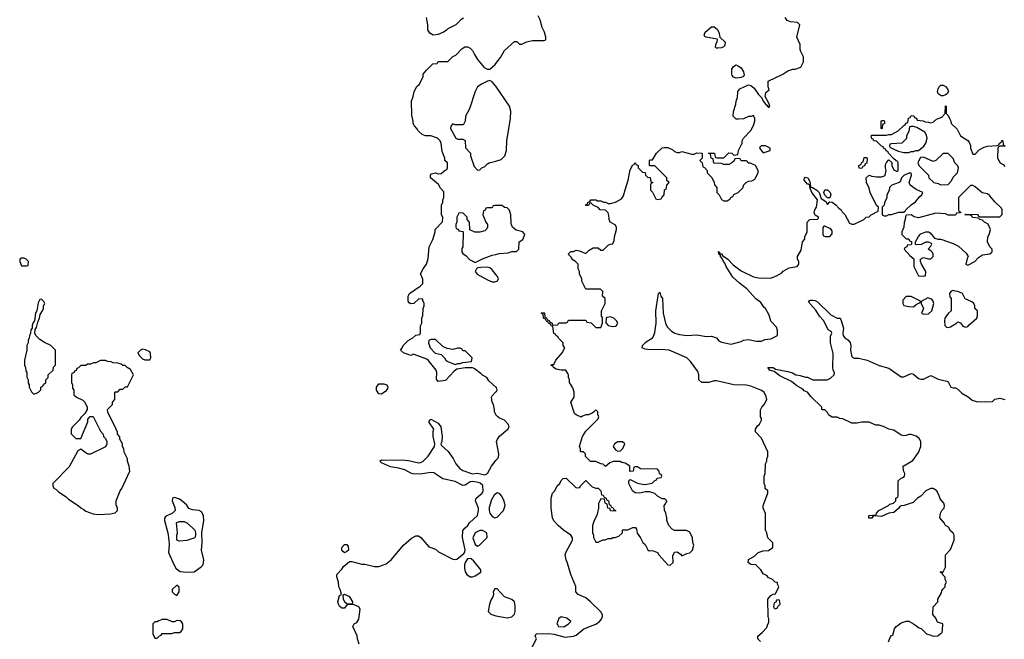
# Model space of a CAD drawing. Header units: inches. Extents: x 2380249 to 2585472, y 382747 to 546448.
# Tile 148 of 256: x 2436134 to 2444126, y 499886 to 504912. Entities that reach past the tile are written whole.
import ezdxf

# ---------------------------------------------------------------- set-up
doc = ezdxf.new("R2010")
doc.units = ezdxf.units.IN
doc.header["$MEASUREMENT"] = 0
for name, color, linetype in [('C4439', 7, 'Continuous'), ('C4449', 7, 'Continuous'), ('C4530', 7, 'Continuous'), ('C4540', 7, 'Continuous')]:
    doc.layers.add(name, color=color, linetype=linetype)

msp = doc.modelspace()

# ---------------------------------------------------------------- linework, layer by layer
at = {"layer": 'C4439', "color": 4}
for points, elevation in [([(2437214, 500000), (2437214, 499930), (2437230, 499894), (2437250, 499894), (2437270, 499914), (2437282, 499918), (2437290, 499934), (2437370, 499934), (2437390, 499942), (2437430, 499942), (2437446, 499950), (2437458, 499970), (2437458, 500000)], 84), ([(2438890, 499846), (2438875.3, 499890), (2438874.6, 499914.6), (2438838, 499990), (2438843, 500000)], 76)]:
    msp.add_lwpolyline(points, dxfattribs=dict(at, elevation=elevation))
at = {"layer": 'C4449', "color": 4}
for points, elevation in [([(2440268, 499770), (2440328, 499890), (2440318, 499910), (2440326, 499930), (2440430, 499931.8), (2440470, 499928.2), (2440562.8, 499902.8), (2440629.6, 499910.4), (2440650, 499918.8), (2440714, 499970), (2440789, 500000)], 72), ([(2440501.3, 500000), (2440508.7, 499988.7), (2440550, 499985.5), (2440572.9, 500000)], 76), ([(2442148.4, 499868.4), (2442126, 499890), (2442126, 499910), (2442160.2, 499939.8), (2442198, 499982), (2442204.9, 500000)], 68), ([(2443186, 499866), (2443200.4, 499899.6), (2443207.3, 499912.7), (2443222, 499918), (2443234, 499970), (2443249, 499990), (2443263.6, 500000)], 64), ([(2443406, 500000), (2443430, 499982), (2443454, 499970), (2443494, 499930), (2443530, 499918), (2443550, 499912), (2443587.3, 499912.7), (2443607.3, 499932.7), (2443622, 499938), (2443627.2, 500000)], 64)]:
    msp.add_lwpolyline(points, dxfattribs=dict(at, elevation=elevation))
at = {"layer": 'C4530', "color": 4}
for points, elevation in [([(2439736.9, 504923.1), (2439714, 504910), (2439674, 504870), (2439610, 504838), (2439596.9, 504823.1), (2439574, 504810), (2439530, 504793.2), (2439490, 504785.2), (2439462, 504802), (2439448, 504830), (2439448, 504870), (2439435.3, 504930)], 76), ([(2440000, 501931.8), (2439943.1, 501983.1), (2439926, 502010), (2439890, 502028), (2439880.4, 502040.4), (2439823.1, 502083.1), (2439808.9, 502088.9), (2439751.1, 502088.9), (2439683.6, 502076.4), (2439659.6, 502060.4), (2439590, 501984), (2439530, 501978), (2439516.4, 501996.4), (2439519, 502050), (2439515.3, 502070), (2439449.5, 502149.5), (2439438, 502158), (2439336.4, 502196.4), (2439330, 502198), (2439310, 502189), (2439248.9, 502208.9), (2439226, 502230), (2439236.4, 502243.6), (2439246, 502270), (2439286, 502310), (2439326, 502330), (2439350, 502352), (2439382, 502358), (2439387.3, 502372.7), (2439388.4, 502428.4), (2439398, 502450), (2439398, 502490), (2439407.3, 502512.7), (2439408, 502570), (2439418, 502590), (2439418, 502610), (2439406, 502634), (2439406, 502646), (2439372.7, 502647.3), (2439334, 502610), (2439310, 502608), (2439296.4, 502616.4), (2439288, 502630), (2439288.4, 502668.4), (2439298, 502690), (2439386, 502750), (2439407.3, 502772.7), (2439407.3, 502807.3), (2439388, 502850), (2439408, 502890), (2439435.3, 502930), (2439450, 502974), (2439459, 503070), (2439488.7, 503130), (2439506, 503190), (2439506, 503210), (2439567.3, 503272.7), (2439568, 503310), (2439558, 503330), (2439558, 503410), (2439568, 503430), (2439568, 503450), (2439578, 503470), (2439576.4, 503516.4), (2439550, 503546), (2439534.6, 503574.6), (2439468, 503630), (2439468.4, 503651.6), (2439478, 503662), (2439509.1, 503670.9), (2439530, 503662), (2439556.4, 503663.6), (2439587.3, 503692.7), (2439602, 503698), (2439606, 503710), (2439606, 503750), (2439586, 503770), (2439586, 503790), (2439563.1, 503843.1), (2439555.3, 503910), (2439548, 503930), (2439526, 503950), (2439470, 503968.7), (2439429.1, 503969.1), (2439400.2, 503980.2), (2439368, 504010), (2439358, 504030), (2439338, 504050), (2439328.9, 504068.9), (2439328.4, 504088.4), (2439316.4, 504136.4), (2439315.3, 504250), (2439328.7, 504290), (2439335.3, 504330), (2439358, 504370), (2439378, 504390), (2439408, 504450), (2439409, 504471), (2439436.4, 504503.6), (2439487.3, 504552.7), (2439522, 504558), (2439530, 504574), (2439610, 504574), (2439650, 504614), (2439674.6, 504625.4), (2439723.1, 504676.9), (2439748.4, 504691.6), (2439770, 504692), (2439790, 504682), (2439810, 504662), (2439824.7, 504630), (2439851.3, 504590), (2439903.5, 504523.5), (2439930, 504511), (2439950, 504511), (2439992.5, 504547.5), (2440000, 504557.5)], 76), ([(2440000, 504371.5), (2439996.6, 504376.6), (2439970, 504408.7), (2439950, 504419), (2439930, 504414), (2439887.1, 504392.9), (2439850, 504368), (2439830.7, 504329.3), (2439784.7, 504190), (2439752, 504130), (2439751.3, 504090), (2439736.9, 504063.1), (2439730, 504058), (2439670, 504058), (2439650, 504066), (2439632.7, 504047.3), (2439632, 504030), (2439674, 503950), (2439690, 503942), (2439730, 503942), (2439750.9, 503930.9), (2439752.7, 503872.7), (2439792, 503830), (2439792.7, 503807.3), (2439822, 503722), (2439850, 503692), (2439870, 503694), (2439886, 503710), (2439910, 503722), (2439930, 503742), (2439946, 503750), (2440000, 503764.9)], 76), ([(2440000, 503406), (2439990, 503406), (2439978, 503402), (2439970, 503386), (2439930, 503386), (2439918, 503382), (2439912.7, 503367.3), (2439898, 503362), (2439894, 503330), (2439918, 503270), (2439931, 503251), (2439931.3, 503230), (2439925.4, 503214.6), (2439910, 503198), (2439870, 503189), (2439828.9, 503188.9), (2439787.3, 503207.3), (2439786, 503270), (2439766, 503290), (2439766, 503310), (2439730, 503346), (2439698, 503342), (2439682, 503310), (2439682, 503270), (2439674, 503250), (2439674, 503230), (2439678, 503218), (2439692, 503212), (2439698, 503198), (2439730, 503194), (2439734, 503190), (2439732, 503070), (2439723.6, 503056.4), (2439722, 503030), (2439730, 503014), (2439756.9, 502996.9), (2439785.4, 502965.4), (2439830, 502942), (2439890, 502971), (2439970, 503001), (2440000, 503008.2)], 76), ([(2440000, 502846), (2439970, 502884), (2439950, 502899), (2439930, 502904), (2439876.9, 502903.1), (2439850, 502898), (2439842, 502890), (2439832, 502870), (2439846.4, 502846.4), (2439930, 502801), (2439970, 502786.8), (2439990, 502786.8), (2440000, 502789.1)], 76), ([(2440000, 501707.7), (2439998, 501710), (2439988, 501730), (2439988, 501750), (2439979, 501790), (2439969.2, 501810), (2439964, 501850), (2439970, 501862), (2440000, 501893.5)], 76), ([(2438843, 500000), (2438848, 500010), (2438870, 500022), (2438888, 500050), (2438898, 500130), (2438886, 500150), (2438850, 500166), (2438792.7, 500167.3), (2438770, 500138), (2438750, 500138), (2438730, 500155.3), (2438721.2, 500170), (2438717.2, 500190), (2438730, 500242), (2438746, 500250), (2438735.3, 500290), (2438725.2, 500310), (2438721.2, 500350), (2438708.4, 500391.6), (2438708.4, 500411.6), (2438750, 500454), (2438763.1, 500476.9), (2438810, 500518), (2438830, 500518), (2438910, 500496), (2438934.4, 500494.4), (2439015.3, 500475.3), (2439050, 500476), (2439110, 500498.8), (2439149, 500530), (2439248.7, 500650), (2439315.1, 500704.9), (2439350, 500726), (2439370, 500724.7), (2439390, 500711.3), (2439456, 500636), (2439510, 500616), (2439534.6, 500594.6), (2439650, 500534.4), (2439670, 500532.7), (2439683.3, 500536.7), (2439739.6, 500580.4), (2439747.3, 500592.7), (2439749.6, 500610.4), (2439728.3, 500711.7), (2439731.8, 500768.2), (2439749.6, 500790.4), (2439772.1, 500807.9), (2439785.2, 500830), (2439849.4, 500890.6), (2439859.5, 500930), (2439858, 500950), (2439834, 501010), (2439839, 501030), (2439889, 501070), (2439897.2, 501090), (2439892.1, 501132.1), (2439871.8, 501151.8), (2439856.9, 501156.9), (2439810, 501165.6), (2439790, 501162.9), (2439750, 501136), (2439730, 501132.7), (2439670, 501164.5), (2439570, 501186.3), (2439496.6, 501236.6), (2439470, 501239.6), (2439384.7, 501224.7), (2439327.5, 501227.5), (2439310, 501232.7), (2439261.2, 501261.2), (2439210, 501275.1), (2439143.7, 501283.7), (2439070, 501318), (2439058, 501330), (2439070, 501342), (2439090, 501338), (2439230, 501340.5), (2439290, 501334.9), (2439370, 501316.3), (2439390, 501318.8), (2439409.5, 501330.5), (2439449, 501370), (2439502, 501450), (2439504, 501470), (2439489.3, 501530), (2439489.4, 501570.6), (2439495.3, 501590), (2439454, 501650), (2439470, 501670.7), (2439530, 501638), (2439551.3, 501610), (2439562.8, 501530), (2439561, 501490), (2439551.3, 501470), (2439556.9, 501456.9), (2439611, 501410), (2439653.2, 501353.2), (2439674.8, 501310), (2439706.8, 501270), (2439730, 501256.3), (2439810, 501227.3), (2439850, 501233), (2439910, 501221), (2439930, 501231), (2439963.7, 501290), (2440000, 501335.6)], 76), ([(2440000, 501065.8), (2439985.8, 501054.2), (2439963.4, 501016.6), (2439946.1, 500953.9), (2439944.9, 500930), (2439950.4, 500910), (2439970, 500880.7), (2439990, 500870.6), (2440000, 500873.4)], 76), ([(2440000, 500294.7), (2439990, 500295.3), (2439976, 500270), (2439978.8, 500250), (2439974.8, 500230), (2439958, 500202), (2439946.8, 500170), (2439938, 500110), (2439958, 500090), (2439990, 500079.1), (2440000, 500077.3)], 76), ([(2437458, 500000), (2437458, 500010), (2437448.4, 500028.4), (2437436.4, 500036.4), (2437410, 500038), (2437390, 500026), (2437372.7, 500027.3), (2437330, 500046), (2437290, 500046), (2437263.6, 500036.4), (2437250, 500026), (2437230, 500026), (2437214, 500010), (2437214, 500000)], 84)]:
    msp.add_lwpolyline(points, dxfattribs=dict(at, elevation=elevation))
for points, elevation in [([(2436170, 502978), (2436150, 502978), (2436134, 502970), (2436134, 502950), (2436150, 502914), (2436190, 502914), (2436202, 502918), (2436206, 502950), (2436186, 502970)], 84), ([(2436310, 502646), (2436298, 502642), (2436283.6, 502616.4), (2436274, 502550), (2436262, 502530), (2436254, 502470), (2436243.6, 502456.4), (2436234, 502430), (2436234, 502410), (2436223.6, 502396.4), (2436222, 502370), (2436212.7, 502347.3), (2436212, 502330), (2436202, 502310), (2436202, 502290), (2436192, 502270), (2436191.6, 502231.6), (2436172, 502150), (2436174, 502110), (2436182, 502090), (2436183.6, 502063.6), (2436192, 502050), (2436192.7, 502012.7), (2436202, 501990), (2436203.6, 501963.6), (2436212, 501950), (2436212, 501930), (2436230, 501894), (2436250, 501874), (2436270, 501882), (2436286, 501890), (2436306, 501910), (2436306, 501930), (2436322, 501938), (2436327.3, 501952.7), (2436346, 501970), (2436346, 501990), (2436366, 502010), (2436366, 502030), (2436406, 502070), (2436407.3, 502092.7), (2436426, 502110), (2436426, 502230), (2436386, 502270), (2436334.6, 502294.6), (2436298, 502318), (2436266, 502350), (2436258, 502370), (2436260.4, 502399.6), (2436270, 502414), (2436280.4, 502459.6), (2436295.3, 502490), (2436300.4, 502519.6), (2436318, 502550), (2436326, 502570), (2436326, 502590), (2436338, 502610), (2436330, 502626)], 84), ([(2439510, 502318), (2439470, 502318), (2439454, 502310), (2439452, 502290), (2439464.7, 502250), (2439507.7, 502207.7), (2439556, 502196), (2439582, 502170), (2439592, 502150), (2439610, 502138), (2439670, 502114), (2439690, 502122), (2439710, 502122), (2439730, 502132), (2439802, 502138), (2439806, 502170), (2439750, 502226), (2439730, 502226), (2439722, 502242), (2439707.3, 502247.3), (2439690, 502248), (2439650, 502235.3), (2439605.2, 502245.2), (2439570, 502262)], 76), ([(2437130, 502238), (2437114, 502230), (2437094, 502210), (2437105.4, 502185.4), (2437130, 502162), (2437150, 502152), (2437190, 502154), (2437198, 502170), (2437196.4, 502203.6), (2437190, 502218), (2437154.6, 502234.6)], 84), ([(2436830, 502146), (2436790, 502146), (2436751.6, 502128.4), (2436732.7, 502127.3), (2436710, 502118), (2436683.6, 502116.4), (2436670, 502106), (2436630, 502106), (2436612.7, 502087.3), (2436598, 502082), (2436592.7, 502067.3), (2436578, 502062), (2436572.7, 502047.3), (2436558, 502042), (2436554, 502030), (2436554, 501970), (2436562, 501950), (2436563.6, 501923.6), (2436572.7, 501907.3), (2436574, 501870), (2436594, 501850), (2436646, 501826), (2436662, 501810), (2436682, 501770), (2436682, 501750), (2436663.6, 501716.4), (2436630, 501686), (2436616.9, 501663.1), (2436562, 501610), (2436552, 501590), (2436552.7, 501552.7), (2436590, 501514), (2436630, 501514), (2436688, 501650), (2436688.4, 501671.6), (2436707.3, 501692.7), (2436730, 501694), (2436790, 501574), (2436812, 501550), (2436814, 501530), (2436830, 501514), (2436842, 501490), (2436842, 501470), (2436830, 501448), (2436710, 501388.7), (2436690, 501388.7), (2436674.6, 501394.6), (2436630, 501428), (2436605.4, 501414.6), (2436535.3, 501284.7), (2436402, 501150), (2436402, 501130), (2436411.6, 501111.6), (2436430, 501102), (2436450, 501082), (2436510, 501042), (2436530, 501022), (2436610, 500972), (2436630, 500952), (2436650, 500942), (2436670, 500924.7), (2436730, 500904.7), (2436770, 500898), (2436870, 500904.7), (2436910, 500912), (2436928, 500930), (2436928, 500950), (2436916.4, 500976.4), (2436918, 501010), (2436948.7, 501090), (2436962, 501110), (2437028, 501250), (2437022, 501290), (2437008.7, 501330), (2437008, 501350), (2436983.1, 501403.1), (2436978, 501430), (2436968, 501450), (2436968, 501470), (2436948, 501510), (2436947.3, 501527.3), (2436928, 501550), (2436927.3, 501567.3), (2436918, 501590), (2436848.4, 501728.4), (2436846, 501750), (2436886, 501790), (2436886, 501810), (2436906, 501830), (2436906, 501890), (2436910, 501894), (2436930, 501894), (2436950, 501914), (2436970, 501914), (2436990, 501934), (2437010, 501934), (2437058, 502030), (2437034.6, 502074.6), (2437006, 502090), (2436990, 502106), (2436970, 502106), (2436956.4, 502116.4), (2436930, 502126), (2436892.7, 502127.3), (2436876.4, 502136.4), (2436850, 502138)], 84), ([(2439070, 501875.3), (2439050, 501878), (2439030, 501908), (2439029.2, 501930), (2439050, 501958), (2439090, 501958), (2439114, 501950), (2439122, 501930), (2439119.6, 501920.4), (2439103.6, 501896.4), (2439090, 501888)], 76), ([(2437390, 501035.3), (2437374, 501030), (2437372, 501010), (2437394, 500954), (2437394.8, 500930), (2437374.8, 500910), (2437318.5, 500881.5), (2437310.5, 500869.5), (2437310.5, 500849.5), (2437336.5, 500750), (2437345.3, 500690), (2437347.9, 500652.1), (2437342, 500590), (2437386.6, 500486.6), (2437401.7, 500461.7), (2437423.1, 500443.1), (2437436.4, 500436.4), (2437489.6, 500430.4), (2437550, 500434), (2437607.7, 500472.3), (2437622.7, 500490), (2437627.3, 500510), (2437627.6, 500530), (2437609.7, 500610), (2437615.1, 500670), (2437612.9, 500752.9), (2437627.6, 500847.6), (2437626.3, 500890), (2437610, 500919.6), (2437590, 500929.6), (2437535.8, 500935.8), (2437507.6, 500947.6), (2437490, 500974), (2437450, 501008.7), (2437430, 501022)], 84), ([(2437430, 500680.9), (2437409.5, 500690), (2437409.6, 500730.4), (2437415.3, 500750), (2437406, 500830), (2437410, 500833.4), (2437430, 500841.6), (2437470, 500840.5), (2437490.8, 500830), (2437538, 500790), (2437554.8, 500770), (2437561, 500750), (2437561, 500730), (2437554.8, 500710), (2437490, 500686.6)], 84), ([(2439890, 500768), (2439870, 500768), (2439831.6, 500748.4), (2439812, 500710), (2439830, 500654), (2439850, 500642), (2439866, 500650), (2439927.3, 500712.7), (2439926, 500750)], 76), ([(2438770, 500588), (2438750, 500606), (2438748.9, 500631.1), (2438770, 500654), (2438790, 500654), (2438799.6, 500639.6), (2438802, 500610), (2438790, 500598)], 76), ([(2439790, 500542), (2439770, 500538), (2439751, 500510), (2439744, 500490), (2439743.5, 500463.5), (2439750, 500434), (2439764.7, 500410), (2439790, 500392), (2439810, 500391.3), (2439830, 500401), (2439878, 500430), (2439878, 500450), (2439820.2, 500520.2), (2439799, 500539)], 76), ([(2437410, 500326), (2437372, 500290), (2437372, 500270), (2437390, 500252), (2437410, 500242), (2437428, 500270), (2437427.3, 500307.3)], 84), ([(2438770, 500248), (2438758, 500242), (2438761, 500210), (2438770, 500192), (2438792.7, 500172.7), (2438830, 500174), (2438838, 500182), (2438838, 500190), (2438814, 500230)], 76)]:
    msp.add_lwpolyline(points, close=True, dxfattribs=dict(at, elevation=elevation))
at = {"layer": 'C4540', "color": 4}
for points, elevation in [([(2440000, 504557.5), (2440035.5, 504604.5), (2440070, 504662), (2440150, 504734), (2440170, 504734), (2440190, 504714), (2440210, 504714), (2440248.9, 504731.1), (2440296.4, 504743.6), (2440390, 504742), (2440406, 504750), (2440406, 504770), (2440395.3, 504810), (2440375.3, 504850), (2440358, 504910), (2440343.1, 504943.1)], 76), ([(2440789, 500000), (2440811.1, 500008.9), (2440840.9, 500030), (2440856, 500050), (2440865.2, 500070), (2440864.7, 500084.7), (2440850, 500108.7), (2440768.7, 500190), (2440730, 500222), (2440666, 500250), (2440648, 500270), (2440647.3, 500312.7), (2440608.7, 500410), (2440582, 500502), (2440568.9, 500531.1), (2440562, 500570), (2440568, 500590), (2440622, 500690), (2440622, 500710), (2440608, 500730), (2440548, 500770), (2440506, 500810), (2440470, 500846), (2440458, 500870), (2440449, 500950), (2440449, 501030), (2440458, 501070), (2440478, 501090), (2440498, 501130), (2440518, 501150), (2440530, 501174), (2440546, 501190), (2440570, 501192), (2440650, 501114), (2440682, 501118), (2440686, 501130), (2440730, 501174), (2440782, 501122), (2440810, 501112), (2440830, 501112), (2440851.1, 501091.1), (2440858, 501058), (2440870, 501054), (2440878, 501038), (2440894, 501030), (2440898, 501018), (2440914, 501010), (2440918, 500978), (2440930, 500974), (2440938, 500958), (2440950, 500954), (2440958, 500938), (2440971.6, 500931.6), (2440970, 500926), (2440930, 500928), (2440926, 500946), (2440908, 500950), (2440902, 500982), (2440886, 500990), (2440882, 501022), (2440850, 501026), (2440832.7, 500987.3), (2440832, 500950), (2440818, 500890), (2440798, 500850), (2440784.7, 500810), (2440784.7, 500750), (2440791.1, 500731.1), (2440791.6, 500711.6), (2440810, 500674), (2440830, 500674), (2440868.4, 500691.6), (2440887.3, 500692.7), (2440910, 500702), (2440936.4, 500703.6), (2440948.4, 500711.6), (2440967.3, 500712.7), (2440996.4, 500723.6), (2441026, 500750), (2441026, 500770), (2441030, 500774), (2441070, 500774), (2441110, 500792), (2441132, 500792), (2441139.6, 500779.6), (2441146.4, 500746.4), (2441172, 500710), (2441191.6, 500671.6), (2441210, 500654), (2441231.6, 500611.6), (2441243.6, 500603.6), (2441270, 500604.7), (2441312, 500590), (2441322, 500570), (2441394, 500490), (2441412.9, 500487.1), (2441438, 500510), (2441436.4, 500563.6), (2441450, 500592), (2441470, 500594), (2441496.9, 500576.9), (2441510, 500562), (2441550, 500582), (2441573.6, 500586.4), (2441595.3, 500610), (2441606, 500650), (2441598, 500670), (2441595.3, 500710), (2441574.6, 500754.6), (2441547.3, 500767.3), (2441450, 500768.7), (2441430, 500778), (2441402, 500810), (2441388, 500850), (2441388, 500870), (2441378, 500910), (2441367.3, 500932.7), (2441366, 500970), (2441376.4, 500983.6), (2441386, 501010), (2441370, 501026), (2441350, 501026), (2441310, 501048), (2441288.9, 501068.9), (2441250, 501081.2), (2441210, 501082.7), (2441167.9, 501072.1), (2441130, 501075.1), (2441109.2, 501090), (2441078, 501150), (2441078, 501170), (2441090, 501182), (2441150, 501151), (2441190, 501142.8), (2441210, 501141), (2441268.7, 501151.3), (2441290, 501174), (2441302, 501178), (2441307.3, 501192.7), (2441342, 501198), (2441346, 501210), (2441342, 501222), (2441327.3, 501227.3), (2441326, 501250), (2441310, 501266), (2441172.7, 501267.3), (2441150, 501286), (2441130, 501286), (2441118, 501282), (2441114, 501250), (2441090, 501246), (2441086, 501250), (2441086, 501290), (2441050, 501315.3), (2441020.4, 501320.4), (2441007.3, 501327.3), (2440952.7, 501327.3), (2440923.6, 501316.4), (2440890, 501288), (2440870, 501306), (2440850, 501308), (2440810, 501328), (2440768.4, 501328.4), (2440727.3, 501367.3), (2440726, 501390), (2440710, 501406), (2440690, 501406), (2440686, 501410), (2440686, 501430), (2440678, 501450), (2440702, 501530), (2440730, 501574), (2440830, 501674), (2440835.3, 501690), (2440826, 501710), (2440826, 501730), (2440810, 501746), (2440792.7, 501727.3), (2440779.6, 501720.4), (2440750, 501706), (2440730, 501706), (2440703.6, 501696.4), (2440692, 501688), (2440650, 501706), (2440638, 501718), (2440608, 501810), (2440635.3, 501850), (2440635.3, 501890), (2440624.7, 501924.7), (2440598, 501970), (2440598, 501990), (2440588.7, 502010), (2440588.7, 502030), (2440583.1, 502043.1), (2440568, 502068), (2440529.1, 502069.1), (2440490, 502078), (2440466, 502090), (2440462, 502102), (2440448, 502108), (2440450, 502114), (2440470, 502114), (2440486, 502150), (2440538, 502210), (2440558, 502250), (2440546, 502270), (2440546, 502290), (2440507.3, 502327.3), (2440502, 502342), (2440488, 502348), (2440482, 502362), (2440470, 502366), (2440462, 502422), (2440450, 502426), (2440442, 502442), (2440426, 502450), (2440422, 502462), (2440410, 502466), (2440402, 502482), (2440386, 502490), (2440382, 502522), (2440366, 502530), (2440370, 502534), (2440392.7, 502532.7), (2440398, 502498), (2440410, 502494), (2440418, 502478), (2440432.7, 502472.7), (2440438, 502458), (2440452.7, 502452.7), (2440458, 502438), (2440470, 502434), (2440502, 502438), (2440510, 502454), (2440570, 502454), (2440582, 502458), (2440590, 502474), (2440730, 502474), (2440738, 502458), (2440771.6, 502451.6), (2440810, 502414), (2440850, 502414), (2440866, 502450), (2440866, 502490), (2440858, 502510), (2440858, 502550), (2440886, 502610), (2440886, 502650), (2440866, 502670), (2440867.3, 502707.3), (2440847.3, 502727.3), (2440730, 502726), (2440698, 502790), (2440698, 502810), (2440678, 502850), (2440678, 502870), (2440668, 502890), (2440666, 502930), (2440646, 502950), (2440623.1, 502963.1), (2440610, 502986), (2440586, 503010), (2440608.4, 503031.6), (2440630, 503032), (2440650, 503042), (2440676.9, 503036.9), (2440730, 503014), (2440756.4, 503043.6), (2440790, 503062), (2440830, 503062), (2440850, 503042), (2440870, 503042), (2440910, 503082), (2440928.4, 503091.6), (2440950, 503094), (2440960.4, 503119.6), (2440962, 503150), (2440979, 503210), (2440978, 503230), (2440968.4, 503248.4), (2440928, 503270), (2440918, 503290), (2440916.4, 503323.6), (2440910, 503346), (2440890, 503366), (2440846, 503370), (2440828.4, 503388.4), (2440788.4, 503408.4), (2440770, 503426), (2440758, 503422), (2440750, 503406), (2440730, 503406), (2440726, 503410), (2440742, 503418), (2440746, 503430), (2440762, 503438), (2440768.9, 503451.1), (2440812, 503452), (2440823.6, 503443.6), (2440850, 503442), (2440872.7, 503432.7), (2440890, 503432), (2440910, 503422), (2440930, 503422), (2440970, 503431), (2441020.2, 503459.8), (2441035.5, 503484.5), (2441050, 503532), (2441072.7, 503610), (2441090, 503694), (2441110, 503734), (2441122, 503738), (2441130, 503754), (2441138, 503738), (2441154, 503730), (2441154, 503710), (2441190, 503674), (2441212, 503672), (2441214, 503650), (2441230, 503634), (2441251.6, 503631.6), (2441258, 503598), (2441272, 503590), (2441258, 503582), (2441254, 503570), (2441254, 503530), (2441271.6, 503511.6), (2441298, 503458), (2441310, 503454), (2441342, 503458), (2441346, 503470), (2441366, 503490), (2441368.4, 503531.6), (2441382, 503538), (2441386, 503570), (2441406, 503590), (2441387.3, 503607.3), (2441386, 503630), (2441290, 503726), (2441247.3, 503727.3), (2441246, 503770), (2441250, 503774), (2441270, 503774), (2441304, 503830), (2441350, 503871.3), (2441364.7, 503875.3), (2441394.8, 503874.8), (2441436, 503856), (2441450, 503842), (2441470, 503834), (2441490, 503834), (2441510, 503842), (2441590, 503822), (2441610, 503822), (2441631.6, 503831.6), (2441674, 503830), (2441674, 503790), (2441654, 503770), (2441674, 503750), (2441678, 503718), (2441692.7, 503712.7), (2441714, 503690), (2441714, 503670), (2441751.6, 503631.6), (2441772, 503590), (2441772.7, 503572.7), (2441792, 503550), (2441794, 503510), (2441811.6, 503491.6), (2441830, 503454), (2441850, 503442), (2441876.4, 503443.6), (2441902, 503458), (2441906, 503470), (2441922, 503478), (2441930, 503494), (2441966, 503510), (2442006, 503550), (2442008, 503570), (2442030, 503592), (2442050, 503602), (2442076.4, 503603.6), (2442100.4, 503619.6), (2442128, 503670), (2442128, 503690), (2442106, 503730), (2442067.3, 503747.3), (2442048.4, 503748.4), (2442042, 503762), (2442030, 503766), (2441990, 503766), (2441982, 503782), (2441970, 503786), (2441938, 503782), (2441932.7, 503767.3), (2441914, 503750), (2441890, 503738), (2441850, 503738), (2441830, 503746), (2441768, 503748), (2441762, 503782), (2441746, 503790), (2441742, 503822), (2441726, 503830), (2441774, 503830), (2441778, 503798), (2441792.7, 503792.7), (2441850, 503792), (2441890, 503831), (2441914, 503830), (2441930, 503814), (2441962, 503818), (2441968, 503850), (2441998, 503910), (2441998, 503930), (2442008.4, 503951.6), (2442070, 504014), (2442090, 504054), (2442102, 504090), (2442102, 504110), (2442090, 504135.3), (2442070, 504128), (2442050, 504128), (2442010, 504108), (2441970, 504106), (2441950, 504106), (2441926, 504130), (2441927.3, 504167.3), (2441947.3, 504227.3), (2441948.9, 504251.1), (2441960.4, 504279.6), (2441964, 504330), (2441979, 504350), (2442050, 504384), (2442070, 504379.1), (2442096.7, 504356.7), (2442130, 504305.5), (2442158.7, 504278.7), (2442170, 504251.3), (2442190, 504222.8), (2442198.5, 504218.5), (2442210, 504202.8), (2442217.2, 504202.8), (2442222, 504210), (2442215.5, 504235.5), (2442185.2, 504290), (2442190, 504322), (2442218, 504342), (2442208.7, 504368.7), (2442210, 504414), (2442328.9, 504471.1), (2442370, 504498), (2442410, 504511.3), (2442430, 504511.3), (2442473.6, 504526.4), (2442495.3, 504570), (2442495.3, 504610), (2442474, 504654), (2442468.9, 504671.1), (2442468, 504710), (2442442, 504770), (2442466, 504870), (2442448, 504888), (2442390, 504895.3), (2442364.7, 504904.7), (2442348, 504930)], 72), ([(2440000, 503764.9), (2440043.2, 503776.8), (2440072.1, 503807.9), (2440085.2, 503850), (2440089.4, 503930.6), (2440119.3, 504110), (2440121.2, 504170), (2440109, 504210), (2440000, 504371.5)], 76), ([(2442204.9, 500000), (2442214.6, 500025.4), (2442215.3, 500050), (2442209.1, 500070.9), (2442206, 500210), (2442230, 500242), (2442250, 500252), (2442270, 500254), (2442295.3, 500310), (2442286, 500334), (2442286, 500346), (2442266, 500350), (2442246, 500370), (2442210, 500388), (2442200.4, 500400.4), (2442170, 500418), (2442148.7, 500450), (2442110, 500488.7), (2442070, 500493.2), (2442046, 500510), (2442050, 500534), (2442098.7, 500561.3), (2442129.6, 500590.4), (2442170, 500603), (2442212.7, 500607.3), (2442248, 500630), (2442247.3, 500667.3), (2442208, 500710), (2442198, 500750), (2442188, 500770), (2442187.3, 500907.3), (2442168.7, 500948.7), (2442168.9, 500971.1), (2442206, 501070), (2442206, 501090), (2442186, 501110), (2442186, 501130), (2442178, 501150), (2442178, 501210), (2442186, 501230), (2442188, 501310), (2442198, 501330), (2442198, 501350), (2442208, 501370), (2442207.3, 501407.3), (2442156.4, 501516.4), (2442106, 501570), (2442106, 501590), (2442123.1, 501616.9), (2442138, 501630), (2442156.4, 501663.6), (2442156.4, 501676.4), (2442148, 501690), (2442147.3, 501747.3), (2442158, 501770), (2442178, 501790), (2442198, 501830), (2442194.6, 501854.6), (2442178, 501890), (2442150, 501908), (2442070, 501939), (2442031.6, 501948.4), (2441930, 501948.7), (2441790, 501982), (2441770, 501982), (2441728.4, 501968.4), (2441670, 501968), (2441648, 501990), (2441648, 502030), (2441638, 502058), (2441578.6, 502138.6), (2441549.3, 502169.3), (2441406, 502230), (2441370, 502235.1), (2441230, 502236), (2441210, 502239), (2441188, 502250), (2441188.7, 502270), (2441220.1, 502299.9), (2441270, 502332), (2441282, 502350), (2441290, 502374), (2441300.9, 502450), (2441297, 502550), (2441318, 502690), (2441330, 502702), (2441338, 502670), (2441350.5, 502650.5), (2441356.3, 502530), (2441376.3, 502450), (2441390, 502421), (2441425.8, 502385.8), (2441452, 502370), (2441490, 502359.1), (2441550, 502350.8), (2441630, 502354.8), (2441710, 502342.8), (2441750, 502346), (2441790, 502331), (2441808.1, 502308.1), (2441830, 502296), (2441910, 502281), (2441990, 502302), (2442008.9, 502311.1), (2442050, 502318), (2442114.6, 502305.4), (2442154.6, 502305.4), (2442183.1, 502316.9), (2442230, 502322), (2442286, 502350), (2442286, 502390), (2442276.4, 502416.4), (2442230, 502466), (2442216.4, 502516.4), (2442188.4, 502568.4), (2442176.4, 502576.4), (2442150, 502618), (2442110, 502648), (2442035.3, 502730), (2441975.9, 502775.9), (2441923.9, 502823.9), (2441869.4, 502910), (2441857.5, 502937.5), (2441846, 502950), (2441835.3, 502975.3), (2441822, 502990), (2441822, 503002), (2441808.7, 503010), (2441807.3, 503032.7), (2441814, 503026), (2441814, 503014), (2441830, 503012), (2441839.6, 502999.6), (2441882, 502970), (2441924.5, 502924.5), (2441990, 502876), (2442090, 502827.3), (2442130, 502818.8), (2442230, 502816), (2442283.1, 502836.9), (2442320.4, 502859.6), (2442330, 502872), (2442380.4, 502899.6), (2442446, 502910), (2442458, 502930), (2442458, 502950), (2442448.4, 502968.4), (2442448, 502990), (2442476.4, 503043.6), (2442488, 503110), (2442507.3, 503132.7), (2442508, 503150), (2442526, 503190), (2442526, 503270), (2442548.4, 503291.6), (2442610, 503294), (2442618, 503302), (2442618, 503310), (2442590, 503326), (2442584, 503344), (2442589, 503370), (2442601.2, 503390), (2442608.7, 503450), (2442562.7, 503510), (2442548, 503552), (2442548, 503568), (2442538, 503578), (2442530, 503578), (2442502.7, 503610), (2442504, 503630), (2442510, 503634.8), (2442530.4, 503630.4), (2442542.8, 503610), (2442551, 503589), (2442552.7, 503552.7), (2442570, 503551.3), (2442604.7, 503530), (2442624.7, 503510), (2442641, 503461), (2442676.9, 503436.9), (2442690, 503414), (2442710, 503434), (2442730, 503432), (2442758, 503410), (2442782.8, 503382.8), (2442802, 503370), (2442810, 503354), (2442832.7, 503332.7), (2442870, 503262), (2442890, 503252), (2442907.3, 503252.7), (2442986, 503290), (2443006, 503310), (2443030, 503314), (2443046, 503330), (2443102, 503358), (2443106, 503390), (2443090, 503406), (2443038, 503510), (2443030, 503546), (2443008, 503590), (2443006, 503630), (2443030, 503652), (2443050, 503642), (2443090, 503638), (2443130, 503638), (2443153.6, 503646.4), (2443158, 503650), (2443168, 503690), (2443162, 503710), (2443163.1, 503736.9), (2443170, 503754), (2443190, 503774), (2443212.7, 503752.7), (2443214, 503730), (2443230, 503694), (2443250, 503682), (2443256.4, 503683.6), (2443266, 503690), (2443266, 503750), (2443262, 503762), (2443247.3, 503767.3), (2443227.3, 503787.3), (2443186, 503830), (2443182, 503842), (2443167.3, 503847.3), (2443162, 503862), (2443147.3, 503867.3), (2443142, 503882), (2443130, 503886), (2443090, 503926), (2443068.4, 503928.4), (2443062, 503942), (2443050, 503946), (2443046, 503970), (2443050, 503974), (2443170, 503974), (2443190, 503982), (2443210, 503982), (2443266, 504010), (2443310, 504054), (2443322, 504058), (2443327.3, 504072.7), (2443342, 504078), (2443347.3, 504112.7), (2443362, 504118), (2443370, 504134), (2443392.7, 504132.7), (2443398, 504118), (2443412.7, 504112.7), (2443418, 504098), (2443467.3, 504092.7), (2443483.6, 504083.6), (2443510, 504082), (2443530, 504074), (2443550, 504082), (2443574.6, 504105.4), (2443618, 504122), (2443646, 504150), (2443650, 504214), (2443654, 504210), (2443654, 504150), (2443670, 504134), (2443682, 504110), (2443692, 504090), (2443694, 504070), (2443743.6, 504023.6), (2443771.3, 503970), (2443830.9, 503930.9), (2443839.8, 503919.8), (2443851.1, 503891.1), (2443851.3, 503870), (2443870, 503822), (2443890, 503822), (2443923.2, 503856.8), (2443963.2, 503876.8), (2443990, 503886), (2444067.3, 503892.7), (2444082, 503898), (2444086, 503910), (2444102, 503918), (2444110, 503934), (2444114, 503930), (2444118, 503898), (2444134, 503890)], 68), ([(2444130, 503886), (2444090, 503886), (2444078, 503882), (2444072.7, 503867.3), (2444072, 503790), (2444091.6, 503751.6), (2444116.9, 503736.9), (2444130, 503722)], 68), ([(2440000, 503008.2), (2440025.6, 503014.4), (2440100.4, 503019.6), (2440130, 503032), (2440167.3, 503032.7), (2440186, 503050), (2440188, 503110), (2440218, 503130), (2440235.3, 503170), (2440218, 503190), (2440165.2, 503205.2), (2440134, 503230), (2440123.1, 503256.9), (2440122, 503330), (2440110, 503366), (2440090, 503386), (2440068.4, 503388.4), (2440050, 503406), (2440000, 503406)], 76), ([(2440000, 502789.1), (2440010, 502791.3), (2440021.2, 502810), (2440012.7, 502830), (2440000, 502846)], 76), ([(2443627.2, 500000), (2443628, 500010), (2443585.2, 500025.2), (2443570, 500058), (2443547.3, 500087.3), (2443548, 500150), (2443586, 500190), (2443586, 500210), (2443616.4, 500263.6), (2443620.4, 500279.6), (2443627.3, 500292.7), (2443646, 500310), (2443646, 500330), (2443658, 500350), (2443646, 500370), (2443646, 500390), (2443627.3, 500407.3), (2443622, 500422), (2443606, 500430), (2443610, 500434), (2443630, 500434), (2443648, 500470), (2443648.4, 500571.6), (2443690, 500614), (2443718, 500690), (2443718, 500730), (2443710, 500746), (2443690, 500766), (2443674.6, 500794.6), (2443648.9, 500808.9), (2443638, 500830), (2443602, 500870), (2443608, 500910), (2443618, 500930), (2443638, 500950), (2443642, 500970), (2443635.3, 500990), (2443604.7, 501024.7), (2443598, 501050), (2443578, 501090), (2443550, 501108), (2443530, 501108), (2443510, 501102), (2443490, 501088.7), (2443450, 501048), (2443422, 501030), (2443385.4, 500994.6), (2443314, 500970), (2443290, 500968.7), (2443278, 500962), (2443270.7, 500949.3), (2443230, 500914), (2443190, 500908.7), (2443130, 500882), (2443070, 500886), (2443058, 500882), (2443051.6, 500868.4), (2443027.3, 500867.3), (2443026, 500890), (2443086, 500894), (2443088, 500910), (2443109.1, 500930.9), (2443186, 500970), (2443198, 500982), (2443226, 500990), (2443246, 501010), (2443246, 501030), (2443262, 501038), (2443266, 501050), (2443266, 501170), (2443290, 501194), (2443310, 501202), (2443315.3, 501210), (2443318, 501230), (2443307.3, 501252.7), (2443306, 501290), (2443384.7, 501335.3), (2443430, 501402), (2443449.2, 501450), (2443449, 501489), (2443435.5, 501515.5), (2443410, 501534), (2443370, 501548), (2443350, 501548), (2443330, 501538), (2443310, 501535.3), (2443290, 501542), (2443230, 501582), (2443189, 501589), (2443150, 501608.7), (2443110, 501622), (2443083.1, 501623.1), (2443030, 501648), (2442970, 501648), (2442930, 501638), (2442890, 501638), (2442814.6, 501674.6), (2442790, 501678), (2442770, 501688.7), (2442730, 501688.7), (2442714.6, 501694.6), (2442703.1, 501703.1), (2442690, 501726), (2442670, 501746), (2442650, 501746), (2442646, 501750), (2442646, 501770), (2442556.4, 501856.4), (2442528, 501890), (2442501.6, 501901.6), (2442490, 501915.1), (2442442.7, 501942.7), (2442397.6, 501977.6), (2442303.9, 502023.9), (2442258, 502058), (2442218, 502070), (2442218, 502078), (2442208, 502090), (2442250.5, 502090.5), (2442270, 502076), (2442370, 502058), (2442406.4, 502046.4), (2442434, 502030), (2442470, 502024.7), (2442511.6, 502011.6), (2442530, 502011.3), (2442571.6, 501991.6), (2442688.4, 501991.6), (2442716.4, 502003.6), (2442746, 502030), (2442748, 502050), (2442738, 502070), (2442735.3, 502090), (2442736.4, 502203.6), (2442715.3, 502290), (2442716.4, 502343.6), (2442726, 502370), (2442722, 502382), (2442696.5, 502396.5), (2442661.2, 502470), (2442625.8, 502505.8), (2442596.6, 502556.6), (2442548.7, 502610), (2442538, 502630), (2442550, 502636), (2442570, 502637.3), (2442590, 502633.4), (2442610, 502622.8), (2442718, 502518), (2442770, 502492), (2442790, 502492), (2442799.8, 502479.8), (2442821, 502410), (2442816, 502370), (2442818.8, 502350), (2442830.8, 502330), (2442856.1, 502316.1), (2442873.9, 502293.9), (2442879.5, 502270), (2442877.1, 502230), (2442884.9, 502190), (2442890, 502178), (2442907.1, 502167.1), (2442945.4, 502165.4), (2443014, 502150), (2443110, 502106), (2443190, 502084.7), (2443290, 502016), (2443310, 502014.8), (2443370, 502041), (2443390, 502036), (2443430, 502001), (2443450, 501996), (2443470, 501996), (2443530, 502024.7), (2443590, 501996), (2443659.6, 501979.6), (2443670, 501974), (2443691.6, 501931.6), (2443710, 501924.7), (2443730, 501924.7), (2443750, 501916), (2443782.8, 501882.8), (2443833.7, 501853.7), (2443866.4, 501826.4), (2443908.4, 501811.6), (2443970, 501816), (2443988, 501812), (2444030, 501814), (2444050, 501834), (2444090, 501841), (2444130, 501831)], 64), ([(2440000, 501893.5), (2440003.1, 501896.9), (2440008.7, 501910), (2440002, 501930), (2440000, 501931.8)], 76), ([(2440000, 501335.6), (2440019.7, 501360.3), (2440023.6, 501390), (2440005.6, 501490), (2440011.8, 501510), (2440030, 501534), (2440095.3, 501590), (2440108, 501610), (2440098, 501630), (2440070, 501662), (2440030, 501679), (2440015.3, 501690), (2440000, 501707.7)], 76), ([(2440000, 500873.4), (2440010, 500876.3), (2440060.9, 500930), (2440074.5, 500970), (2440067.2, 501007.2), (2440047.2, 501047.2), (2440030, 501069), (2440010, 501074), (2440000, 501065.8)], 76), ([(2440000, 500077.3), (2440090, 500060.5), (2440130, 500067.3), (2440149.5, 500090.5), (2440155.1, 500110), (2440156.6, 500156.6), (2440149.2, 500190), (2440130, 500209.2), (2440070, 500229), (2440010, 500294), (2440000, 500294.7)], 76), ([(2440572.9, 500000), (2440588.7, 500010), (2440608, 500030), (2440576.5, 500056.5), (2440530, 500068.7), (2440510, 500055.3), (2440494.8, 500010), (2440501.3, 500000)], 76), ([(2443263.6, 500000), (2443290, 500018), (2443330, 500032), (2443350, 500032), (2443390, 500012), (2443406, 500000)], 64)]:
    msp.add_lwpolyline(points, dxfattribs=dict(at, elevation=elevation))
for points, elevation in [([(2441800.2, 504680.2), (2441790, 504682), (2441782, 504690), (2441784, 504710), (2441795.3, 504735.3), (2441798, 504750), (2441794.6, 504754.6), (2441706, 504770), (2441695.3, 504775.3), (2441690, 504786), (2441697.2, 504810), (2441750, 504853), (2441770, 504854.9), (2441795.4, 504835.4), (2441810.4, 504810), (2441816, 504770), (2441859.3, 504730), (2441857.6, 504702.4), (2441848.1, 504691.9), (2441830, 504684.5)], 72), ([(2441950, 504438), (2441926.8, 504446.8), (2441918, 504458), (2441914, 504470), (2441915.3, 504510), (2441928.9, 504531.1), (2441950, 504544.7), (2441970, 504536.3), (2441990, 504520.5), (2442010.3, 504490.3), (2442015.6, 504464.4), (2442008.3, 504451.7), (2441990, 504442)], 72), ([(2443630, 504294), (2443614.6, 504294.6), (2443589, 504310), (2443584, 504330), (2443588.9, 504351.1), (2443594.6, 504365.4), (2443610, 504382), (2443630, 504382), (2443650, 504371.3), (2443664.7, 504350), (2443672, 504330), (2443662, 504310), (2443650, 504302)], 68), ([(2443130, 504026), (2443126, 504030), (2443126, 504090), (2443130, 504094), (2443150, 504094), (2443154, 504090), (2443154, 504070), (2443138, 504062), (2443134, 504030)], 68), ([(2443390, 504046), (2443370, 504046), (2443358, 504042), (2443351.6, 504008.4), (2443332.7, 503967.3), (2443331.6, 503948.4), (2443294, 503910), (2443210, 503906), (2443198, 503902), (2443194, 503890), (2443198, 503878), (2443223.6, 503863.6), (2443265.4, 503845.4), (2443310, 503834), (2443350, 503834), (2443370, 503842), (2443390, 503842), (2443408.9, 503851.1), (2443430, 503852), (2443473.2, 503886.8), (2443489.1, 503910.9), (2443499, 503950), (2443494.6, 503974.6), (2443480.4, 504000.4), (2443416.4, 504036.4)], 68), ([(2442188.4, 503888.4), (2442151.6, 503888.4), (2442141, 503879), (2442138, 503870), (2442170, 503831.3), (2442210, 503844.7), (2442226, 503850), (2442226, 503870)], 72), ([(2442970, 503706), (2442947.3, 503707.3), (2442946, 503730), (2442962, 503738), (2442970, 503754), (2442982, 503758), (2442990, 503794), (2443010, 503794), (2443014, 503790), (2443011.6, 503748.4), (2442998, 503742), (2442992.7, 503727.3), (2442978, 503722)], 68), ([(2443670, 503826), (2443630, 503826), (2443571.1, 503768.9), (2443550, 503762), (2443470, 503798), (2443444.7, 503795.3), (2443425.4, 503754.6), (2443432, 503730), (2443511.1, 503651.1), (2443514, 503630), (2443554, 503590), (2443590, 503582), (2443610, 503572), (2443670, 503574), (2443696.4, 503603.6), (2443710, 503634), (2443746, 503670), (2443755.3, 503710), (2443750, 503726), (2443726, 503750), (2443710, 503786)], 68), ([(2443350, 503668), (2443310, 503648), (2443292, 503630), (2443282, 503598), (2443274, 503590), (2443214, 503570), (2443194, 503550), (2443191.6, 503528.4), (2443172.7, 503487.3), (2443171.6, 503468.4), (2443152.7, 503427.3), (2443151.6, 503408.4), (2443134, 503390), (2443134, 503330), (2443150, 503322), (2443170, 503322), (2443188.4, 503331.6), (2443210, 503332), (2443270, 503351.3), (2443308, 503352), (2443322, 503358), (2443326, 503370), (2443370, 503411.3), (2443404.7, 503435.3), (2443441.2, 503478.8), (2443458, 503490), (2443466, 503510), (2443410, 503535.3), (2443362, 503570), (2443355.3, 503590), (2443374, 503650), (2443370, 503666)], 68), ([(2442690, 503466), (2442668.7, 503488.7), (2442662, 503510), (2442668.7, 503531.3), (2442690, 503532), (2442712, 503510), (2442718, 503490), (2442710, 503466)], 68), ([(2443870, 503568), (2443852.7, 503567.3), (2443754, 503470), (2443754, 503370), (2443758, 503358), (2443774, 503350), (2443770, 503346), (2443738, 503342), (2443730, 503326), (2443670, 503326), (2443650, 503338), (2443570, 503342), (2443430, 503304), (2443393.6, 503313.6), (2443370, 503328), (2443330, 503326), (2443323.6, 503316.4), (2443322, 503290), (2443312.7, 503267.3), (2443311.6, 503228.4), (2443294, 503190), (2443294, 503170), (2443330, 503134), (2443350, 503134), (2443358, 503118), (2443372.7, 503112.7), (2443374, 503090), (2443370, 503086), (2443338, 503082), (2443334, 503070), (2443318, 503062), (2443314, 503050), (2443359.6, 502999.6), (2443392.7, 502972.7), (2443391.3, 502910), (2443430, 502834), (2443470, 502832), (2443486, 502834), (2443488.7, 502870), (2443454, 502930), (2443446, 502950), (2443446, 502970), (2443470, 502982), (2443510, 502971.3), (2443530, 502971.3), (2443548.7, 502990), (2443548.7, 503010), (2443543.1, 503023.1), (2443530, 503038), (2443508, 503050), (2443530, 503074), (2443538, 503090), (2443535.3, 503095.3), (2443510, 503108), (2443490, 503108), (2443451.6, 503088.4), (2443410, 503086), (2443406, 503090), (2443406, 503110), (2443430, 503154), (2443450, 503174), (2443488.4, 503191.6), (2443510, 503192), (2443523.6, 503183.6), (2443561, 503141), (2443590, 503132), (2443610, 503132), (2443710, 503096), (2443753.7, 503073.7), (2443816.9, 503016.9), (2443834, 502990), (2443825.4, 502974.6), (2443814, 502930), (2443823.6, 502923.6), (2443830, 502922), (2443886, 502950), (2443916.4, 502983.6), (2443950, 503004.7), (2444008.7, 503011.3), (2444020.4, 503019.6), (2444028, 503030), (2444028, 503050), (2444009.2, 503069.2), (2443989.2, 503110), (2443993.2, 503150), (2444004, 503170), (2444014, 503210), (2443994, 503254), (2443966, 503270), (2443950, 503286), (2443926, 503290), (2443922, 503302), (2443868.4, 503308.4), (2443862, 503322), (2443850, 503326), (2443806, 503330), (2443810, 503334), (2443910, 503332), (2443918, 503318), (2443930, 503314), (2444090, 503312), (2444108.4, 503331.6), (2444108.7, 503370), (2444103.1, 503383.1), (2444050, 503435.3), (2444010, 503484), (2443990, 503499), (2443946.6, 503506.6), (2443890, 503555.3)], 68), ([(2442670, 503238), (2442662, 503238), (2442652.7, 503227.3), (2442652.7, 503172.7), (2442658, 503158), (2442672.7, 503152.7), (2442710, 503152), (2442730, 503174), (2442730, 503198), (2442722, 503210), (2442710, 503217.2)], 68), ([(2443370, 502666), (2443330, 502666), (2443303.6, 502636.4), (2443302, 502610), (2443310, 502594), (2443350, 502584.7), (2443390, 502582), (2443410, 502602), (2443442, 502618), (2443446, 502630)], 68), ([(2443504.7, 502655.3), (2443452.7, 502627.3), (2443452, 502610), (2443471.3, 502570), (2443454, 502530), (2443470, 502522), (2443510, 502526.8), (2443539, 502550), (2443554, 502610), (2443548.7, 502630), (2443540.2, 502640.2), (2443530, 502648.7)], 68), ([(2443710, 502715.3), (2443694, 502710), (2443682, 502690), (2443683.6, 502663.6), (2443694, 502650), (2443694, 502550), (2443670, 502528), (2443644.7, 502490), (2443641, 502470), (2443644.7, 502430), (2443658, 502418), (2443670, 502416), (2443690, 502421), (2443738, 502450), (2443750, 502462), (2443770, 502454), (2443790, 502424.7), (2443810, 502418), (2443830, 502422), (2443842, 502438), (2443902, 502490), (2443908.7, 502510), (2443908, 502550), (2443888, 502570), (2443888, 502590), (2443878, 502610), (2443863.1, 502623.1), (2443808.7, 502648.7), (2443786, 502690), (2443748.4, 502708.4), (2443728.7, 502708.7)], 68), ([(2440930, 502502), (2440903.6, 502496.4), (2440894, 502490), (2440892.7, 502452.7), (2440911.6, 502431.6), (2440950, 502422.8), (2440970, 502426.8), (2440978, 502430), (2440988.7, 502450), (2440978, 502470), (2440958, 502490)], 72), ([(2440990, 501488), (2440962, 501470), (2440952, 501450), (2440970, 501422), (2440990, 501412), (2441010, 501414), (2441030, 501434), (2441046, 501470), (2441027.3, 501487.3)], 72), ([(2442290, 500206), (2442278, 500202), (2442272.7, 500187.3), (2442258, 500182), (2442254, 500150), (2442258, 500138), (2442270, 500134), (2442282, 500138), (2442287.3, 500152.7), (2442306, 500170), (2442302, 500202)], 68)]:
    msp.add_lwpolyline(points, close=True, dxfattribs=dict(at, elevation=elevation))

doc.saveas('drawing.dxf')
